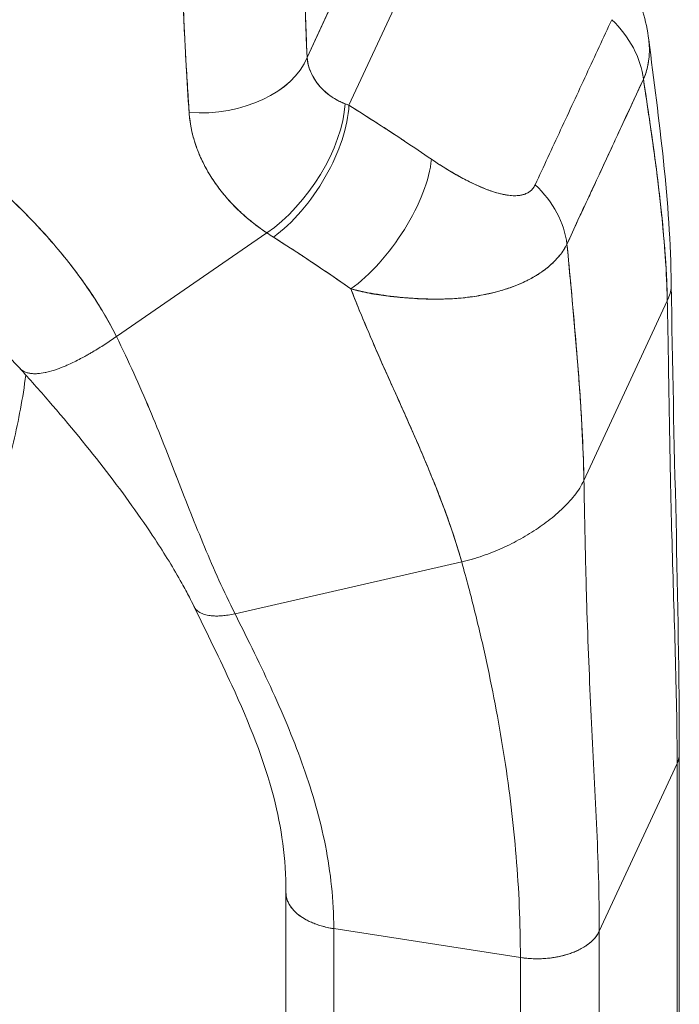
# Model space of a CAD drawing. Header units: inches. Extents: x 11 to 361, y 7 to 222.
# Tile 163 of 174: x 351.406 to 352.166, y 168.931 to 170.066. Entities that reach past the tile are written whole.
import ezdxf

# ---------------------------------------------------------------- set-up
doc = ezdxf.new("R2010")
doc.units = ezdxf.units.IN
doc.header["$LTSCALE"] = 22
doc.header["$MEASUREMENT"] = 0
doc.layers.add('Visible (ANSI)', color=7, linetype='Continuous', lineweight=5)

msp = doc.modelspace()

# ---------------------------------------------------------------- linework, layer by layer
at = {"layer": 'Visible (ANSI)'}
for p, q in [((351.78544, 169.9673), (351.94695, 170.3153)), ((351.94695, 170.3153), (351.78544, 169.9673)), ((351.73716, 170.02242), (351.79149, 170.13949)), ((351.79149, 170.13949), (351.73716, 170.02242)), ((351.73686, 170.02977), (351.73686, 170.02977)), ((351.74378, 170.00063), (351.74379, 170.00063)), ((351.77522, 169.97157), (351.77522, 169.97151)), ((351.77522, 169.97151), (351.77522, 169.97157)), ((351.77547, 169.97139), (351.77547, 169.97144)), ((351.85109, 169.92493), (351.85109, 169.92493)), ((352.06304, 169.86443), (352.06307, 169.86431)), ((351.51749, 169.70071), (351.69069, 169.82032)), ((351.69069, 169.82032), (351.51749, 169.70071)), ((352.03608, 169.8062), (352.03608, 169.8062)), ((352.03707, 169.80343), (352.03707, 169.80343)), ((352.15094, 169.77714), (352.15094, 169.77714)), ((352.15094, 169.77714), (352.15094, 169.77714)), ((352.05622, 169.535), (352.15229, 169.74201)), ((352.15229, 169.74201), (352.05622, 169.535)), ((352.04946, 169.66412), (352.04946, 169.66412)), ((352.04958, 169.66256), (352.04958, 169.66256)), ((351.65411, 169.38137), (351.91535, 169.44111)), ((351.91535, 169.44111), (351.65411, 169.38137)), ((352.16613, 168.74457), (352.16613, 169.21986)), ((352.07393, 169.01555), (352.1636, 169.20877)), ((352.1636, 169.20877), (352.07393, 169.01555)), ((352.1636, 169.20877), (352.1636, 167.72319)), ((352.1636, 168.73348), (352.1636, 169.20877)), ((351.71284, 168.58464), (351.71284, 169.05993)), ((351.76736, 169.01861), (351.76736, 169.01861)), ((351.76787, 169.01853), (351.76787, 169.01853)), ((351.76787, 169.01853), (351.983, 168.98525)), ((351.76787, 169.01853), (351.76787, 168.54324)), ((351.983, 168.98525), (351.76787, 169.01853)), ((352.07393, 169.01555), (352.07393, 168.54027)), ((352.07393, 169.01555), (352.07393, 169.01555)), ((352.05506, 168.99654), (352.05506, 168.99654)), ((352.05506, 168.99654), (352.05506, 168.99654)), ((351.983, 168.50996), (351.983, 168.98525)), ((351.983, 168.98525), (351.983, 168.98525))]:
    msp.add_line(p, q, dxfattribs=at)
for centre, major_axis, ratio, start_param, end_param in [((352.00599, 170.00542), (-0.1119, 0.0528), 0.7897053, 3.6006495, 4.308514), ((352.00599, 170.00542), (0.1119, -0.0528), 0.7897052, 0.4590569, 1.1669214), ((351.75728, 170.04658), (-0.00908, -0.05869), 0.2113249, 4.9371445, 4.9371555), ((351.75728, 170.04658), (0.00908, 0.05869), 0.2113249, 1.7955519, 1.7955628), ((351.61764, 170.04091), (0.12363, 0.00501), 0.6655544, 4.5522598, 5.9961117), ((351.61764, 170.04091), (0.12363, 0.00501), 0.6655541, 4.5522682, 5.9961136), ((351.66764, 170.0202), (0.06735, -0.03125), 0.788676, 0.6038081, 0.6038203), ((351.66765, 170.0202), (0.06733, -0.03125), 0.7886743, 0.5793665, 0.5793715), ((351.66572, 170.01606), (-0.06061, 0.02813), 0.788678, 3.5500774, 3.5500863), ((351.74442, 170.00647), (-0.00737, -0.0009), 0.7825373, 1.389283, 1.3893448), ((351.69512, 169.91201), (-0.06923, -0.10255), 0.4978774, 0.88388, 2.449619), ((351.69512, 169.91201), (0.06923, 0.10255), 0.4978777, 4.0254727, 5.5912117), ((351.70312, 169.90679), (0.06583, 0.10477), 0.4733324, 4.00943, 5.5881524), ((351.70312, 169.90679), (-0.06583, -0.10477), 0.4733321, 0.8678373, 2.4465584), ((351.90363, 170.02892), (0.17298, 0.01075), 0.4393157, 3.8975001, 3.9332126), ((351.90364, 170.02905), (0.17299, 0.01085), 0.4397782, 3.8972448, 3.9329528), ((351.79821, 169.84457), (-0.06981, -0.10216), 0.4361042, 0.8751, 2.4640482), ((351.79821, 169.84457), (0.06981, 0.10216), 0.4361038, 4.0166926, 5.6056408), ((351.91773, 169.81523), (-0.11256, 0.05138), 0.7876304, 3.5906588, 4.2985233), ((351.91773, 169.81523), (0.11256, -0.05138), 0.7876304, 0.4490662, 1.1569308), ((351.8765, 169.92866), (0.2676, -0.03179), 0.6235484, 4.0214401, 4.0605478), ((351.87646, 169.92863), (-0.26755, 0.03178), 0.6235355, 0.8798586, 0.9189738), ((351.46932, 169.74095), (0.55444, -0.25732), 0.7886751, 0.6511958, 0.6512022), ((351.46736, 169.73681), (-0.56121, 0.26046), 0.7886741, 3.8072919, 3.8072962), ((351.46669, 169.73675), (-0.56186, 0.26081), 0.7886555, 3.7978715, 3.7978725), ((352.09189, 169.21986), (0.07424, 0), 0.5773499, 0.2663459, 0.2663937), ((352.09189, 169.21986), (0.07424, 0), 0.5773503, 6.0214022, 6.2826553), ((351.78709, 169.05993), (-0.07424, 0), 0.5773503, 6.2829974, 7.5921641), ((352.00222, 169.02665), (0.07424, 0), 0.5773503, 4.4505987, 6.0213696)]:
    msp.add_ellipse(centre, major_axis=major_axis, ratio=ratio, start_param=start_param, end_param=end_param, dxfattribs=at)
for points, knots in [([(352.039, 170.2284), (352.06821, 170.19069), (352.09503, 170.14962), (352.12163, 170.08604), (352.12813, 170.0646), (352.13091, 170.04274)], [0, 0, 0, 0, 0.578562, 0.578562, 0.85462567, 0.85462567, 0.85462567, 0.85462567]), ([(351.73166, 170.21061), (351.7321, 170.1883), (351.73259, 170.16646), (351.73314, 170.14508), (351.73369, 170.1237), (351.7343, 170.10279), (351.73497, 170.08234), (351.73564, 170.0619), (351.73637, 170.04192), (351.73716, 170.02242)], [0, 0, 0, 0, 0.3333333, 0.3333333, 0.3333333, 0.6666667, 0.6666667, 0.6666667, 1, 1, 1, 1]), ([(351.73166, 170.21061), (351.73212, 170.18738), (351.73264, 170.16432), (351.73324, 170.14146), (351.73382, 170.11934), (351.73446, 170.0974), (351.73519, 170.07568), (351.73579, 170.05778), (351.73644, 170.04001), (351.73716, 170.02242)], [0, 0, 0, 0, 0.3616617, 0.3616617, 0.3616617, 0.711598, 0.711598, 0.711598, 1, 1, 1, 1]), ([(351.59194, 170.15273), (351.5923, 170.13982), (351.59278, 170.12656), (351.59331, 170.11305), (351.5936, 170.10564), (351.5939, 170.09815), (351.59421, 170.09061), (351.59425, 170.08957), (351.59429, 170.08854), (351.59433, 170.0875), (351.59448, 170.0837), (351.59463, 170.07987), (351.59479, 170.07604), (351.59525, 170.06453), (351.59574, 170.05292), (351.59632, 170.04121), (351.59658, 170.03602), (351.59685, 170.03081), (351.59715, 170.02558), (351.59722, 170.02429), (351.59729, 170.023), (351.59737, 170.0217), (351.59764, 170.01704), (351.59792, 170.01236), (351.59821, 170.00767), (351.59889, 169.99686), (351.5996, 169.986), (351.60027, 169.97511), (351.60048, 169.97166), (351.60069, 169.96821), (351.60089, 169.96475), (351.601, 169.9628), (351.60111, 169.96084), (351.60122, 169.95888)], [0, 0, 0, 0, 0.215172, 0.215172, 0.215172, 0.3333333, 0.3333333, 0.3333333, 0.3495111, 0.3495111, 0.3495111, 0.4090379, 0.4090379, 0.4090379, 0.5875122, 0.5875122, 0.5875122, 0.6666667, 0.6666667, 0.6666667, 0.6862189, 0.6862189, 0.6862189, 0.7567925, 0.7567925, 0.7567925, 0.9193704, 0.9193704, 0.9193704, 0.9708363, 0.9708363, 0.9708363, 1, 1, 1, 1]), ([(351.60122, 169.95888), (351.59997, 169.97684), (351.59881, 169.99521), (351.59778, 170.01398), (351.59766, 170.01615), (351.59754, 170.01833), (351.59742, 170.02052), (351.59635, 170.04049), (351.59542, 170.06091), (351.59455, 170.08178), (351.59451, 170.0829), (351.59446, 170.08402), (351.59441, 170.08515), (351.59351, 170.10719), (351.59268, 170.12973), (351.59194, 170.15273)], [0, 0, 0, 0, 0.2987476, 0.2987476, 0.2987476, 0.3333333, 0.3333333, 0.3333333, 0.6496657, 0.6496657, 0.6496657, 0.6666667, 0.6666667, 0.6666667, 1, 1, 1, 1]), ([(351.51749, 169.70071), (351.51395, 169.70783), (351.51007, 169.7151), (351.50584, 169.72249), (351.5016, 169.72989), (351.49702, 169.73741), (351.49206, 169.74505), (351.4871, 169.75269), (351.48178, 169.76045), (351.47607, 169.7683), (351.47036, 169.77615), (351.46427, 169.7841), (351.45779, 169.79213), (351.4513, 169.80015), (351.44442, 169.80826), (351.43713, 169.81642), (351.42985, 169.82458), (351.42215, 169.83279), (351.41404, 169.84104), (351.40593, 169.84929), (351.39741, 169.85757), (351.38845, 169.86586), (351.3795, 169.87415), (351.37013, 169.88245), (351.36032, 169.89073), (351.35051, 169.89901), (351.34027, 169.90728), (351.32959, 169.91549), (351.31892, 169.9237), (351.30781, 169.93187), (351.29626, 169.93996), (351.28471, 169.94805), (351.27272, 169.95606), (351.2603, 169.96396), (351.24788, 169.97187), (351.23502, 169.97966), (351.22172, 169.98731), (351.20843, 169.99496), (351.1947, 170.00246), (351.18055, 170.00979), (351.16639, 170.01712), (351.15181, 170.02426), (351.13681, 170.0312), (351.12181, 170.03813), (351.1064, 170.04485), (351.09058, 170.05131), (351.0817, 170.05494), (351.0727, 170.05849), (351.06356, 170.06195)], [0, 0, 0, 0, 0.0642603, 0.0642603, 0.0642603, 0.1285225, 0.1285225, 0.1285225, 0.1927848, 0.1927848, 0.1927848, 0.257047, 0.257047, 0.257047, 0.3213092, 0.3213092, 0.3213092, 0.3855714, 0.3855714, 0.3855714, 0.4498336, 0.4498336, 0.4498336, 0.5140958, 0.5140958, 0.5140958, 0.5783581, 0.5783581, 0.5783581, 0.6426203, 0.6426203, 0.6426203, 0.7068825, 0.7068825, 0.7068825, 0.7711447, 0.7711447, 0.7711447, 0.8354069, 0.8354069, 0.8354069, 0.8996691, 0.8996691, 0.8996691, 0.9639314, 0.9639314, 0.9639314, 1, 1, 1, 1]), ([(351.06356, 170.06195), (351.09521, 170.04995), (351.12536, 170.03692), (351.15391, 170.02312), (351.18246, 170.00932), (351.20941, 169.99476), (351.23471, 169.97971), (351.26002, 169.96465), (351.28367, 169.9491), (351.30567, 169.93328), (351.32767, 169.91747), (351.34801, 169.90139), (351.36672, 169.88527), (351.38543, 169.86915), (351.40252, 169.85298), (351.41803, 169.83696), (351.43354, 169.82093), (351.44747, 169.80505), (351.45992, 169.78947), (351.47236, 169.77389), (351.48332, 169.75862), (351.49288, 169.74378), (351.50244, 169.72895), (351.51061, 169.71455), (351.51749, 169.70071)], [0, 0, 0, 0, 0.1250074, 0.1250074, 0.1250074, 0.2500149, 0.2500149, 0.2500149, 0.3750223, 0.3750223, 0.3750223, 0.5000298, 0.5000298, 0.5000298, 0.6250372, 0.6250372, 0.6250372, 0.7500447, 0.7500447, 0.7500447, 0.8750521, 0.8750521, 0.8750521, 1, 1, 1, 1]), ([(352.00005, 169.87575), (352.00976, 169.89668), (352.01951, 169.91769), (352.02937, 169.93893), (352.03922, 169.96016), (352.04918, 169.98163), (352.05903, 170.00285), (352.06888, 170.02407), (352.07862, 170.04504), (352.08831, 170.06593)], [0, 0, 0, 0, 0.3333333, 0.3333333, 0.3333333, 0.6666667, 0.6666667, 0.6666667, 1, 1, 1, 1]), ([(352.12479, 169.99724), (352.1264, 170.0009), (352.12773, 170.00469), (352.12878, 170.00859), (352.12984, 170.01253), (352.13061, 170.01658), (352.13109, 170.02071), (352.13132, 170.02274), (352.13148, 170.02479), (352.13158, 170.02686), (352.13168, 170.02904), (352.13169, 170.03125), (352.13163, 170.03347), (352.13157, 170.03567), (352.13143, 170.03789), (352.13121, 170.04012), (352.13112, 170.041), (352.13102, 170.04187), (352.13091, 170.04275)], [0, 0, 0, 0, 0.06659909, 0.06659909, 0.06659909, 0.13374953, 0.13374953, 0.13374953, 0.16666667, 0.16666667, 0.16666667, 0.20147371, 0.20147371, 0.20147371, 0.23592897, 0.23592897, 0.23592897, 0.249386, 0.249386, 0.249386, 0.249386]), ([(352.13091, 170.04274), (352.13131, 170.03958), (352.13155, 170.03646), (352.13163, 170.03336), (352.13169, 170.03121), (352.13167, 170.02908), (352.13158, 170.02696), (352.13153, 170.02568), (352.13144, 170.02441), (352.13133, 170.02315), (352.13106, 170.01998), (352.13061, 170.01686), (352.13, 170.01379), (352.12941, 170.01086), (352.12867, 170.00798), (352.12778, 170.00517), (352.12692, 170.00246), (352.12592, 169.99982), (352.12479, 169.99724)], [0.75131329, 0.75131329, 0.75131329, 0.75131329, 0.79967224, 0.79967224, 0.79967224, 0.83333333, 0.83333333, 0.83333333, 0.85358818, 0.85358818, 0.85358818, 0.90452301, 0.90452301, 0.90452301, 0.95318656, 0.95318656, 0.95318656, 1, 1, 1, 1]), ([(351.73716, 170.02242), (351.73729, 170.02098), (351.73747, 170.01954), (351.73771, 170.01811), (351.73832, 170.01454), (351.73928, 170.01103), (351.74058, 170.00761), (351.74173, 170.00459), (351.74315, 170.00164), (351.74483, 169.99879), (351.7463, 169.99627), (351.74798, 169.99383), (351.74984, 169.9915), (351.75149, 169.98943), (351.75328, 169.98744), (351.7552, 169.98554), (351.75691, 169.98386), (351.75873, 169.98224), (351.76064, 169.9807), (351.76236, 169.97933), (351.76415, 169.97801), (351.76602, 169.97677), (351.76772, 169.97564), (351.76948, 169.97456), (351.7713, 169.97355), (351.77299, 169.97261), (351.77473, 169.97173), (351.7765, 169.9709), (351.77798, 169.97022), (351.77948, 169.96957), (351.78101, 169.96897)], [0, 0, 0, 0, 0.0635127, 0.0635127, 0.0635127, 0.2223124, 0.2223124, 0.2223124, 0.3630005, 0.3630005, 0.3630005, 0.4873, 0.4873, 0.4873, 0.5972824, 0.5972824, 0.5972824, 0.6950636, 0.6950636, 0.6950636, 0.7828758, 0.7828758, 0.7828758, 0.8630208, 0.8630208, 0.8630208, 0.9378152, 0.9378152, 0.9378152, 1, 1, 1, 1]), ([(351.73716, 170.02242), (351.73779, 170.01513), (351.7399, 170.008), (351.74347, 170.00123), (351.74703, 169.99447), (351.75207, 169.98806), (351.75841, 169.98257), (351.76474, 169.97708), (351.77235, 169.97251), (351.78101, 169.96897)], [0, 0, 0, 0, 0.3333333, 0.3333333, 0.3333333, 0.6666667, 0.6666667, 0.6666667, 1, 1, 1, 1]), ([(352.0367, 169.80744), (352.04086, 169.8166), (352.04507, 169.82571), (352.04931, 169.83485), (352.05348, 169.84381), (352.05769, 169.8528), (352.06194, 169.8619), (352.06318, 169.86456), (352.06443, 169.86723), (352.06568, 169.86991), (352.06861, 169.87617), (352.07156, 169.88249), (352.07452, 169.88883), (352.07869, 169.89779), (352.08288, 169.9068), (352.08703, 169.9158), (352.08989, 169.92198), (352.09274, 169.92816), (352.09557, 169.93429), (352.09689, 169.93716), (352.0982, 169.94001), (352.09951, 169.94286), (352.10372, 169.95199), (352.10788, 169.96104), (352.11205, 169.97003), (352.11628, 169.97915), (352.12051, 169.98822), (352.12479, 169.99724)], [0, 0, 0, 0, 0.1469533, 0.1469533, 0.1469533, 0.2911474, 0.2911474, 0.2911474, 0.3333333, 0.3333333, 0.3333333, 0.431915, 0.431915, 0.431915, 0.5709992, 0.5709992, 0.5709992, 0.6666667, 0.6666667, 0.6666667, 0.7113524, 0.7113524, 0.7113524, 0.8545943, 0.8545943, 0.8545943, 1, 1, 1, 1]), ([(352.12479, 169.99724), (352.11756, 169.98193), (352.11041, 169.9665), (352.10325, 169.95102), (352.09577, 169.93484), (352.08828, 169.91861), (352.08075, 169.90241), (352.07322, 169.88622), (352.06565, 169.87005), (352.05812, 169.85387), (352.05579, 169.84885), (352.05346, 169.84384), (352.05113, 169.83881), (352.04629, 169.82834), (352.04147, 169.81788), (352.0367, 169.80744)], [0, 0, 0, 0, 0.2447095, 0.2447095, 0.2447095, 0.5003034, 0.5003034, 0.5003034, 0.755735, 0.755735, 0.755735, 0.8349237, 0.8349237, 0.8349237, 1, 1, 1, 1]), ([(352.12479, 169.99724), (352.12819, 169.9748), (352.13155, 169.95252), (352.13467, 169.9305), (352.1378, 169.90841), (352.14069, 169.88658), (352.14318, 169.86514), (352.14566, 169.84369), (352.14774, 169.82263), (352.1493, 169.80207), (352.15086, 169.78151), (352.15188, 169.76145), (352.15229, 169.74201)], [0, 0, 0, 0, 0.2494066, 0.2494066, 0.2494066, 0.4996044, 0.4996044, 0.4996044, 0.7498022, 0.7498022, 0.7498022, 1, 1, 1, 1]), ([(352.15229, 169.74201), (352.15195, 169.75812), (352.15119, 169.77467), (352.15005, 169.79157), (352.14891, 169.80847), (352.1474, 169.82573), (352.14558, 169.84328), (352.14376, 169.86084), (352.14163, 169.87868), (352.13927, 169.89674), (352.13692, 169.91481), (352.13434, 169.9331), (352.13163, 169.95154), (352.12941, 169.96668), (352.12711, 169.98192), (352.12479, 169.99724)], [0, 0, 0, 0, 0.2074362, 0.2074362, 0.2074362, 0.4148724, 0.4148724, 0.4148724, 0.6223086, 0.6223086, 0.6223086, 0.8297448, 0.8297448, 0.8297448, 1, 1, 1, 1]), ([(351.78544, 169.9673), (351.79423, 169.96179), (351.80295, 169.95626), (351.8116, 169.95071), (351.81368, 169.94937), (351.81576, 169.94803), (351.81784, 169.9467), (351.82715, 169.94069), (351.83637, 169.93467), (351.8455, 169.92863), (351.84685, 169.92774), (351.84819, 169.92685), (351.84954, 169.92596), (351.85999, 169.91902), (351.87032, 169.91205), (351.88053, 169.90508)], [0, 0, 0, 0, 0.2686394, 0.2686394, 0.2686394, 0.3333333, 0.3333333, 0.3333333, 0.6237883, 0.6237883, 0.6237883, 0.6666667, 0.6666667, 0.6666667, 1, 1, 1, 1]), ([(351.78544, 169.9673), (351.79637, 169.96045), (351.80717, 169.95357), (351.81786, 169.94668), (351.82854, 169.93979), (351.83911, 169.93288), (351.84955, 169.92595), (351.86, 169.91902), (351.87032, 169.91206), (351.88053, 169.90508)], [0, 0, 0, 0, 0.3333333, 0.3333333, 0.3333333, 0.6666667, 0.6666667, 0.6666667, 1, 1, 1, 1]), ([(351.69069, 169.82032), (351.68737, 169.82253), (351.68415, 169.82479), (351.68103, 169.8271), (351.67723, 169.8299), (351.67358, 169.83278), (351.67008, 169.83571), (351.66626, 169.8389), (351.66262, 169.84215), (351.65914, 169.84546), (351.657, 169.84749), (351.65492, 169.84954), (351.65291, 169.85161), (351.65127, 169.85329), (351.64967, 169.85498), (351.64812, 169.85669), (351.64418, 169.86099), (351.64049, 169.86537), (351.63706, 169.8698), (351.63313, 169.87487), (351.62953, 169.88001), (351.62625, 169.88522), (351.62609, 169.88548), (351.62592, 169.88574), (351.62576, 169.88601), (351.6222, 169.89173), (351.61902, 169.89753), (351.61623, 169.90337), (351.61326, 169.9096), (351.61072, 169.91589), (351.60862, 169.9222), (351.60835, 169.923), (351.60809, 169.9238), (351.60784, 169.92459), (351.60527, 169.93274), (351.60342, 169.94091), (351.60228, 169.94904), (351.60181, 169.95233), (351.60146, 169.95561), (351.60122, 169.95888)], [0, 0, 0, 0, 0.0573554, 0.0573554, 0.0573554, 0.1272073, 0.1272073, 0.1272073, 0.2032068, 0.2032068, 0.2032068, 0.25, 0.25, 0.25, 0.2879871, 0.2879871, 0.2879871, 0.3842423, 0.3842423, 0.3842423, 0.4944722, 0.4944722, 0.4944722, 0.5, 0.5, 0.5, 0.6209823, 0.6209823, 0.6209823, 0.75, 0.75, 0.75, 0.7662624, 0.7662624, 0.7662624, 0.9326723, 0.9326723, 0.9326723, 1, 1, 1, 1]), ([(351.60122, 169.95888), (351.60152, 169.95309), (351.60231, 169.94727), (351.60348, 169.94144), (351.6041, 169.93838), (351.60482, 169.93532), (351.60563, 169.93226), (351.60676, 169.92799), (351.60807, 169.92372), (351.60959, 169.91942), (351.61125, 169.91474), (351.61315, 169.91003), (351.61535, 169.90527), (351.61829, 169.89888), (351.62176, 169.89241), (351.62586, 169.88584), (351.62762, 169.88302), (351.6295, 169.88019), (351.6315, 169.87733), (351.63567, 169.87137), (351.64038, 169.86533), (351.64576, 169.85926), (351.64761, 169.85717), (351.64955, 169.85507), (351.65156, 169.85298), (351.65303, 169.85146), (351.65454, 169.84994), (351.65609, 169.84842), (351.65974, 169.84485), (351.66365, 169.8413), (351.66777, 169.83779), (351.67043, 169.83553), (351.67317, 169.83329), (351.676, 169.83107), (351.68069, 169.8274), (351.68559, 169.8238), (351.69069, 169.82032)], [0, 0, 0, 0, 0.1312703, 0.1312703, 0.1312703, 0.2, 0.2, 0.2, 0.2957061, 0.2957061, 0.2957061, 0.4, 0.4, 0.4, 0.5399524, 0.5399524, 0.5399524, 0.6, 0.6, 0.6, 0.7253034, 0.7253034, 0.7253034, 0.768562, 0.768562, 0.768562, 0.8, 0.8, 0.8, 0.873831, 0.873831, 0.873831, 0.9213655, 0.9213655, 0.9213655, 1, 1, 1, 1]), ([(351.88053, 169.90508), (351.8849, 169.9021), (351.88935, 169.89918), (351.89383, 169.89637), (351.89891, 169.89318), (351.90402, 169.89013), (351.90912, 169.88726), (351.91417, 169.8844), (351.91921, 169.88171), (351.92417, 169.87924), (351.92867, 169.877), (351.9331, 169.87494), (351.93745, 169.87309), (351.94134, 169.87143), (351.94516, 169.86994), (351.94889, 169.86864), (351.95031, 169.86815), (351.95171, 169.86769), (351.95309, 169.86725), (351.95502, 169.86665), (351.95691, 169.86611), (351.95877, 169.86562), (351.96172, 169.86485), (351.96459, 169.86424), (351.96735, 169.86381), (351.9699, 169.8634), (351.97236, 169.86315), (351.97473, 169.86307), (351.9769, 169.863), (351.97898, 169.86307), (351.98097, 169.8633), (351.98146, 169.86335), (351.98194, 169.86342), (351.98242, 169.8635), (351.98371, 169.8637), (351.98496, 169.86397), (351.98615, 169.86431), (351.98765, 169.86474), (351.98907, 169.86528), (351.9904, 169.86593), (351.99162, 169.86653), (351.99277, 169.86723), (351.99383, 169.86802), (351.9948, 169.86874), (351.9957, 169.86955), (351.99652, 169.87043), (351.99727, 169.87124), (351.99795, 169.87211), (351.99856, 169.87304), (351.99912, 169.87389), (351.99962, 169.8748), (352.00005, 169.87575)], [0, 0, 0, 0, 0.0901386, 0.0901386, 0.0901386, 0.1925433, 0.1925433, 0.1925433, 0.2941776, 0.2941776, 0.2941776, 0.3862186, 0.3862186, 0.3862186, 0.4686827, 0.4686827, 0.4686827, 0.5, 0.5, 0.5, 0.5434829, 0.5434829, 0.5434829, 0.6126411, 0.6126411, 0.6126411, 0.6766139, 0.6766139, 0.6766139, 0.73542, 0.73542, 0.73542, 0.75, 0.75, 0.75, 0.7893441, 0.7893441, 0.7893441, 0.8389017, 0.8389017, 0.8389017, 0.8844153, 0.8844153, 0.8844153, 0.9262258, 0.9262258, 0.9262258, 0.964707, 0.964707, 0.964707, 1, 1, 1, 1]), ([(351.88053, 169.90508), (351.88962, 169.89896), (351.89829, 169.8935), (351.90653, 169.88873), (351.91476, 169.88397), (351.92257, 169.8799), (351.92995, 169.87645), (351.93733, 169.873), (351.94428, 169.87016), (351.95076, 169.868), (351.95724, 169.86585), (351.96326, 169.86437), (351.96871, 169.86363), (351.97416, 169.86288), (351.97905, 169.86288), (351.98325, 169.86363), (351.98746, 169.86439), (351.99099, 169.86591), (351.99379, 169.86796), (351.9966, 169.87), (351.99868, 169.87257), (352.00005, 169.87575)], [0, 0, 0, 0, 0.1428571, 0.1428571, 0.1428571, 0.2857143, 0.2857143, 0.2857143, 0.4285714, 0.4285714, 0.4285714, 0.5714286, 0.5714286, 0.5714286, 0.7142857, 0.7142857, 0.7142857, 0.8571429, 0.8571429, 0.8571429, 1, 1, 1, 1]), ([(351.40599, 169.66433), (351.38113, 169.69178), (351.35358, 169.71736), (351.31212, 169.7502), (351.29922, 169.75968), (351.28042, 169.77251), (351.27426, 169.77654), (351.2587, 169.78636), (351.24762, 169.79292), (351.22458, 169.80561), (351.21279, 169.81167), (351.17759, 169.82852), (351.15334, 169.83853), (351.12281, 169.84926), (351.11654, 169.85137), (351.11027, 169.85338)], [0, 0, 0, 0, 0.4614474, 0.4614474, 0.6614817, 0.6614817, 0.7595114, 0.7595114, 0.9270962, 0.9270962, 1.0885231, 1.0885231, 1.402381, 1.402381, 1.4832658, 1.4832658, 1.4832658, 1.4832658]), ([(351.6984, 169.81529), (351.70781, 169.80934), (351.7174, 169.80321), (351.72714, 169.79683), (351.73088, 169.79439), (351.73464, 169.7919), (351.73843, 169.78939), (351.73865, 169.78924), (351.73887, 169.78909), (351.7391, 169.78894), (351.74497, 169.78504), (351.75089, 169.78105), (351.75689, 169.77699), (351.76699, 169.77016), (351.77728, 169.76311), (351.78767, 169.75573)], [0, 0, 0, 0, 0.3333333, 0.3333333, 0.3333333, 0.461137, 0.461137, 0.461137, 0.4686966, 0.4686966, 0.4686966, 0.6666667, 0.6666667, 0.6666667, 1, 1, 1, 1]), ([(351.78767, 169.75573), (351.7768, 169.76336), (351.76594, 169.77086), (351.75504, 169.77825), (351.7445, 169.78539), (351.73393, 169.79242), (351.72328, 169.79935), (351.71504, 169.80471), (351.70676, 169.81002), (351.6984, 169.81529)], [0, 0, 0, 0, 0.368344, 0.368344, 0.368344, 0.7245572, 0.7245572, 0.7245572, 1, 1, 1, 1]), ([(352.0367, 169.80744), (352.0356, 169.8052), (352.03436, 169.803), (352.03299, 169.80084), (352.03152, 169.79853), (352.0299, 169.79627), (352.02812, 169.79407), (352.02623, 169.79172), (352.02417, 169.78944), (352.02194, 169.78721), (352.02099, 169.78626), (352.02002, 169.78533), (352.01901, 169.78441), (352.01748, 169.783), (352.01589, 169.78162), (352.01422, 169.78027), (352.01127, 169.77787), (352.0081, 169.77556), (352.00472, 169.77334), (352.00112, 169.77098), (351.99727, 169.76874), (351.9932, 169.76661), (351.9924, 169.76619), (351.99158, 169.76578), (351.99076, 169.76537), (351.98718, 169.76358), (351.98342, 169.76189), (351.97949, 169.76029), (351.97443, 169.75824), (351.96909, 169.75635), (351.96347, 169.75463), (351.95993, 169.75355), (351.95629, 169.75254), (351.95254, 169.7516), (351.95011, 169.75099), (351.94763, 169.75042), (351.94511, 169.74987), (351.93851, 169.74845), (351.9316, 169.74725), (351.92435, 169.7463), (351.91802, 169.74547), (351.91144, 169.74484), (351.90459, 169.74443), (351.90336, 169.74436), (351.90212, 169.74429), (351.90087, 169.74423), (351.89235, 169.74383), (351.88343, 169.74377), (351.8743, 169.74404), (351.86555, 169.74429), (351.8566, 169.74486), (351.84761, 169.7457), (351.84662, 169.7458), (351.84562, 169.74589), (351.84463, 169.74599), (351.8346, 169.747), (351.82453, 169.74835), (351.81438, 169.75012), (351.80554, 169.75165), (351.79664, 169.7535), (351.78767, 169.75573)], [0, 0, 0, 0, 0.0451309, 0.0451309, 0.0451309, 0.0934261, 0.0934261, 0.0934261, 0.1448843, 0.1448843, 0.1448843, 0.1666667, 0.1666667, 0.1666667, 0.1998145, 0.1998145, 0.1998145, 0.2585241, 0.2585241, 0.2585241, 0.3210109, 0.3210109, 0.3210109, 0.3333333, 0.3333333, 0.3333333, 0.3871157, 0.3871157, 0.3871157, 0.4564187, 0.4564187, 0.4564187, 0.5, 0.5, 0.5, 0.5282562, 0.5282562, 0.5282562, 0.6021654, 0.6021654, 0.6021654, 0.6666667, 0.6666667, 0.6666667, 0.6782727, 0.6782727, 0.6782727, 0.7574117, 0.7574117, 0.7574117, 0.8333333, 0.8333333, 0.8333333, 0.8417294, 0.8417294, 0.8417294, 0.9263034, 0.9263034, 0.9263034, 1, 1, 1, 1]), ([(351.78767, 169.75573), (351.79455, 169.75371), (351.8016, 169.75206), (351.80872, 169.7507), (351.81604, 169.74931), (351.82344, 169.74822), (351.83082, 169.74735), (351.8365, 169.74668), (351.84218, 169.74614), (351.8478, 169.74568), (351.84789, 169.74568), (351.84798, 169.74567), (351.84808, 169.74566), (351.84991, 169.74551), (351.85175, 169.74537), (351.85357, 169.74524), (351.86134, 169.7447), (351.86898, 169.74431), (351.87645, 169.74412), (351.88412, 169.74392), (351.8916, 169.74392), (351.89882, 169.74417), (351.90085, 169.74424), (351.90285, 169.74434), (351.90484, 169.74445), (351.90917, 169.74469), (351.9134, 169.74504), (351.91753, 169.74546), (351.9184, 169.74556), (351.91926, 169.74565), (351.92012, 169.74575), (351.92705, 169.74654), (351.93369, 169.74757), (351.94004, 169.74881), (351.94442, 169.74967), (351.94866, 169.75062), (351.95277, 169.75166), (351.95467, 169.75214), (351.95654, 169.75263), (351.95838, 169.75315), (351.96421, 169.75478), (351.96976, 169.75658), (351.97502, 169.75855), (351.98025, 169.76051), (351.9852, 169.76264), (351.98987, 169.76493), (351.99022, 169.7651), (351.99058, 169.76528), (351.99093, 169.76545), (351.99516, 169.76757), (351.99915, 169.76981), (352.00288, 169.77217), (352.00487, 169.77342), (352.00679, 169.77471), (352.00864, 169.77603), (352.01052, 169.77737), (352.01233, 169.77874), (352.01406, 169.78015), (352.01581, 169.78156), (352.01749, 169.78301), (352.01909, 169.78448), (352.0206, 169.78587), (352.02204, 169.78728), (352.02342, 169.78872), (352.02622, 169.79165), (352.02874, 169.79468), (352.03096, 169.79781), (352.03316, 169.80092), (352.03508, 169.80413), (352.0367, 169.80744)], [0, 0, 0, 0, 0.0590886, 0.0590886, 0.0590886, 0.1198834, 0.1198834, 0.1198834, 0.1666667, 0.1666667, 0.1666667, 0.167443, 0.167443, 0.167443, 0.1827493, 0.1827493, 0.1827493, 0.2477615, 0.2477615, 0.2477615, 0.3145868, 0.3145868, 0.3145868, 0.3333333, 0.3333333, 0.3333333, 0.3742426, 0.3742426, 0.3742426, 0.3828534, 0.3828534, 0.3828534, 0.4522165, 0.4522165, 0.4522165, 0.5, 0.5, 0.5, 0.5220636, 0.5220636, 0.5220636, 0.5918842, 0.5918842, 0.5918842, 0.6613555, 0.6613555, 0.6613555, 0.6666667, 0.6666667, 0.6666667, 0.7302356, 0.7302356, 0.7302356, 0.7640633, 0.7640633, 0.7640633, 0.7985194, 0.7985194, 0.7985194, 0.8333333, 0.8333333, 0.8333333, 0.8662447, 0.8662447, 0.8662447, 0.9333972, 0.9333972, 0.9333972, 1, 1, 1, 1]), ([(352.05622, 169.535), (352.05587, 169.55456), (352.05509, 169.57517), (352.05395, 169.59662), (352.05281, 169.61807), (352.0513, 169.64038), (352.04952, 169.66335), (352.04774, 169.68631), (352.04569, 169.70995), (352.0435, 169.73406), (352.04132, 169.7581), (352.03899, 169.78262), (352.0367, 169.80744)], [0, 0, 0, 0, 0.2501978, 0.2501978, 0.2501978, 0.5003956, 0.5003956, 0.5003956, 0.7505934, 0.7505934, 0.7505934, 1, 1, 1, 1]), ([(352.0367, 169.80744), (352.03827, 169.79049), (352.03985, 169.77369), (352.04139, 169.75709), (352.04326, 169.73685), (352.04508, 169.71692), (352.04674, 169.69737), (352.04841, 169.67783), (352.04994, 169.65868), (352.05125, 169.64003), (352.05256, 169.62139), (352.05366, 169.60324), (352.05451, 169.5857), (352.05535, 169.56816), (352.05593, 169.55122), (352.05622, 169.535)], [0, 0, 0, 0, 0.1702552, 0.1702552, 0.1702552, 0.3776914, 0.3776914, 0.3776914, 0.5851276, 0.5851276, 0.5851276, 0.7925638, 0.7925638, 0.7925638, 1, 1, 1, 1]), ([(352.15229, 169.74201), (352.15369, 169.74502), (352.15576, 169.75067), (352.15681, 169.75669), (352.15691, 169.75992), (352.1569, 169.76085)], [0, 0, 0, 0, 0.06666667, 0.13333333, 0.16112513, 0.16112513, 0.16112513, 0.16112513]), ([(352.1569, 169.76085), (352.15691, 169.75992), (352.15688, 169.75897), (352.15681, 169.758), (352.15663, 169.75565), (352.1562, 169.75316), (352.15546, 169.7505), (352.15473, 169.74784), (352.15369, 169.74502), (352.15229, 169.74201)], [0.83887487, 0.83887487, 0.83887487, 0.83887487, 0.86666667, 0.86666667, 0.86666667, 0.93333333, 0.93333333, 0.93333333, 1, 1, 1, 1]), ([(351.78767, 169.75573), (351.78779, 169.75541), (351.78791, 169.7551), (351.78803, 169.75479), (351.79494, 169.73684), (351.80233, 169.71899), (351.80997, 169.70121), (351.8176, 169.68343), (351.82549, 169.66571), (351.83339, 169.64806), (351.8413, 169.6304), (351.84923, 169.6128), (351.85696, 169.59527), (351.86469, 169.57775), (351.87222, 169.56029), (351.87933, 169.54296), (351.88645, 169.52563), (351.89315, 169.50842), (351.89922, 169.49142), (351.90529, 169.47441), (351.91073, 169.4576), (351.91535, 169.44111)], [0, 0, 0, 0, 0.0028919, 0.0028919, 0.0028919, 0.1690766, 0.1690766, 0.1690766, 0.3352613, 0.3352613, 0.3352613, 0.501446, 0.501446, 0.501446, 0.6676306, 0.6676306, 0.6676306, 0.8338153, 0.8338153, 0.8338153, 1, 1, 1, 1]), ([(351.91535, 169.44111), (351.91188, 169.45352), (351.90794, 169.4661), (351.90361, 169.47881), (351.89929, 169.49152), (351.89458, 169.50436), (351.88958, 169.51729), (351.88458, 169.53022), (351.87928, 169.54324), (351.87378, 169.55632), (351.86828, 169.5694), (351.86257, 169.58255), (351.85676, 169.59573), (351.85094, 169.60891), (351.84501, 169.62214), (351.83906, 169.6354), (351.83312, 169.64866), (351.82716, 169.66195), (351.82127, 169.67528), (351.81539, 169.68861), (351.80958, 169.70197), (351.80395, 169.71537), (351.79831, 169.72878), (351.79285, 169.74222), (351.78767, 169.75573)], [0, 0, 0, 0, 0.125, 0.125, 0.125, 0.25, 0.25, 0.25, 0.375, 0.375, 0.375, 0.5, 0.5, 0.5, 0.625, 0.625, 0.625, 0.75, 0.75, 0.75, 0.875, 0.875, 0.875, 1, 1, 1, 1]), ([(352.1636, 169.20877), (352.1636, 169.22987), (352.16335, 169.25095), (352.16297, 169.27204), (352.16258, 169.29314), (352.16205, 169.31424), (352.16147, 169.33541), (352.16088, 169.35657), (352.16024, 169.3778), (352.15961, 169.39916), (352.15897, 169.42052), (352.15834, 169.44201), (352.15775, 169.46372), (352.15717, 169.48542), (352.15662, 169.50735), (352.15614, 169.5296), (352.15565, 169.55186), (352.15521, 169.57443), (352.15481, 169.59745), (352.1544, 169.62047), (352.15403, 169.64393), (352.15364, 169.66798), (352.15324, 169.69203), (352.15283, 169.71665), (352.15229, 169.74201)], [0, 0, 0, 0, 0.125, 0.125, 0.125, 0.25, 0.25, 0.25, 0.375, 0.375, 0.375, 0.5, 0.5, 0.5, 0.625, 0.625, 0.625, 0.75, 0.75, 0.75, 0.875, 0.875, 0.875, 1, 1, 1, 1]), ([(352.15229, 169.74201), (352.15283, 169.71665), (352.15324, 169.69203), (352.15364, 169.66798), (352.15403, 169.64393), (352.1544, 169.62047), (352.15481, 169.59745), (352.15521, 169.57443), (352.15565, 169.55186), (352.15614, 169.5296), (352.15662, 169.50735), (352.15717, 169.48542), (352.15775, 169.46372), (352.15834, 169.44201), (352.15897, 169.42052), (352.15961, 169.39916), (352.16024, 169.3778), (352.16088, 169.35657), (352.16147, 169.33541), (352.16205, 169.31424), (352.16258, 169.29314), (352.16297, 169.27204), (352.16335, 169.25095), (352.1636, 169.22987), (352.1636, 169.20877)], [0, 0, 0, 0, 0.125, 0.125, 0.125, 0.25, 0.25, 0.25, 0.375, 0.375, 0.375, 0.5, 0.5, 0.5, 0.625, 0.625, 0.625, 0.75, 0.75, 0.75, 0.875, 0.875, 0.875, 1, 1, 1, 1]), ([(351.51749, 169.70071), (351.51303, 169.69763), (351.50853, 169.69462), (351.50406, 169.69174), (351.49935, 169.68871), (351.49469, 169.68582), (351.49015, 169.68314), (351.48879, 169.68235), (351.48745, 169.68156), (351.48612, 169.6808), (351.48271, 169.67885), (351.47938, 169.67702), (351.47613, 169.67532), (351.47137, 169.67281), (351.46679, 169.67057), (351.4624, 169.6686), (351.461, 169.66797), (351.45962, 169.66737), (351.45826, 169.66679), (351.45518, 169.66549), (351.4522, 169.66434), (351.44933, 169.66332), (351.44507, 169.66181), (351.44104, 169.66061), (351.43728, 169.65974), (351.43657, 169.65957), (351.43586, 169.65942), (351.43517, 169.65928), (351.43213, 169.65865), (351.42927, 169.65825), (351.42661, 169.65807), (351.42496, 169.65796), (351.42337, 169.65793), (351.42187, 169.65799), (351.42036, 169.65805), (351.41893, 169.65819), (351.41758, 169.65843), (351.41622, 169.65866), (351.41493, 169.65898), (351.41373, 169.65939), (351.41253, 169.65979), (351.41141, 169.66029), (351.41038, 169.66087), (351.4087, 169.6618), (351.40724, 169.66295), (351.40599, 169.66432), (351.40599, 169.66433), (351.40599, 169.66433), (351.40599, 169.66433)], [0, 0, 0, 0, 0.07042405, 0.07042405, 0.07042405, 0.14453364, 0.14453364, 0.14453364, 0.16666667, 0.16666667, 0.16666667, 0.22334313, 0.22334313, 0.22334313, 0.30673437, 0.30673437, 0.30673437, 0.33333333, 0.33333333, 0.33333333, 0.39354544, 0.39354544, 0.39354544, 0.48297152, 0.48297152, 0.48297152, 0.5, 0.5, 0.5, 0.57438336, 0.57438336, 0.57438336, 0.62053658, 0.62053658, 0.62053658, 0.66666667, 0.66666667, 0.66666667, 0.71301845, 0.71301845, 0.71301845, 0.75912715, 0.75912715, 0.75912715, 0.83333333, 0.83333333, 0.83333333, 0.83346428, 0.83346428, 0.83346428, 0.83346428]), ([(351.40599, 169.66433), (351.40599, 169.66433), (351.40599, 169.66433), (351.40599, 169.66432), (351.40724, 169.66295), (351.4087, 169.6618), (351.41038, 169.66087), (351.41246, 169.65971), (351.41486, 169.65889), (351.41757, 169.65843), (351.42028, 169.65796), (351.4233, 169.65785), (351.42661, 169.65807), (351.42927, 169.65825), (351.43212, 169.65865), (351.43516, 169.65928), (351.43586, 169.65942), (351.43657, 169.65957), (351.43728, 169.65974), (351.44104, 169.66061), (351.44507, 169.66181), (351.44933, 169.66332), (351.4522, 169.66433), (351.45518, 169.66549), (351.45826, 169.66679), (351.45962, 169.66737), (351.461, 169.66797), (351.4624, 169.6686), (351.46679, 169.67057), (351.47137, 169.67281), (351.47613, 169.67532), (351.47937, 169.67702), (351.48268, 169.67884), (351.48609, 169.68078), (351.48743, 169.68155), (351.48878, 169.68234), (351.49015, 169.68314), (351.49469, 169.68582), (351.49935, 169.6887), (351.50406, 169.69174), (351.50853, 169.69462), (351.51303, 169.69763), (351.51749, 169.70071)], [0.16650523, 0.16650523, 0.16650523, 0.16650523, 0.16666667, 0.16666667, 0.16666667, 0.24083968, 0.24083968, 0.24083968, 0.33318957, 0.33318957, 0.33318957, 0.42563348, 0.42563348, 0.42563348, 0.5, 0.5, 0.5, 0.51705773, 0.51705773, 0.51705773, 0.60646206, 0.60646206, 0.60646206, 0.66666667, 0.66666667, 0.66666667, 0.69330682, 0.69330682, 0.69330682, 0.77679109, 0.77679109, 0.77679109, 0.83333333, 0.83333333, 0.83333333, 0.85563358, 0.85563358, 0.85563358, 0.92968352, 0.92968352, 0.92968352, 1, 1, 1, 1]), ([(351.65411, 169.38137), (351.64758, 169.39435), (351.64148, 169.40721), (351.63566, 169.42003), (351.62984, 169.43285), (351.62432, 169.44564), (351.61897, 169.45846), (351.61361, 169.47129), (351.60843, 169.48416), (351.6033, 169.49712), (351.59817, 169.51008), (351.59309, 169.52313), (351.58795, 169.53631), (351.58282, 169.54949), (351.57762, 169.56279), (351.57227, 169.57623), (351.56691, 169.58967), (351.5614, 169.60326), (351.55564, 169.61697), (351.54988, 169.63069), (351.54387, 169.64454), (351.53753, 169.6585), (351.5312, 169.67247), (351.52454, 169.68655), (351.51749, 169.70071)], [0, 0, 0, 0, 0.1250001, 0.1250001, 0.1250001, 0.2500002, 0.2500002, 0.2500002, 0.3750002, 0.3750002, 0.3750002, 0.5000003, 0.5000003, 0.5000003, 0.6250004, 0.6250004, 0.6250004, 0.7500005, 0.7500005, 0.7500005, 0.8750005, 0.8750005, 0.8750005, 1, 1, 1, 1]), ([(351.51749, 169.70071), (351.52454, 169.68655), (351.53119, 169.67248), (351.53753, 169.65851), (351.54386, 169.64455), (351.54987, 169.6307), (351.55563, 169.61698), (351.5614, 169.60327), (351.56691, 169.58968), (351.57226, 169.57624), (351.57762, 169.5628), (351.58281, 169.5495), (351.58795, 169.53632), (351.59309, 169.52314), (351.59817, 169.51009), (351.6033, 169.49712), (351.60843, 169.48416), (351.61361, 169.4713), (351.61897, 169.45847), (351.62432, 169.44564), (351.62984, 169.43285), (351.63566, 169.42003), (351.64148, 169.40721), (351.64758, 169.39436), (351.65411, 169.38137)], [0, 0, 0, 0, 0.1249612, 0.1249612, 0.1249612, 0.2499668, 0.2499668, 0.2499668, 0.3749723, 0.3749723, 0.3749723, 0.4999779, 0.4999779, 0.4999779, 0.6249834, 0.6249834, 0.6249834, 0.7499889, 0.7499889, 0.7499889, 0.8749945, 0.8749945, 0.8749945, 1, 1, 1, 1]), ([(351.60675, 169.38993), (351.6049, 169.39372), (351.60316, 169.3972), (351.59887, 169.40556), (351.59595, 169.41099), (351.58356, 169.43317), (351.573, 169.45037), (351.52843, 169.51827), (351.48714, 169.57138), (351.42869, 169.63896), (351.41748, 169.65164), (351.40599, 169.66433)], [0, 0, 0, 0, 0.0624162, 0.0624162, 0.1644438, 0.1644438, 0.4705956, 0.4705956, 1.3987356, 1.3987356, 1.6091744, 1.6091744, 1.6091744, 1.6091744]), ([(351.37577, 169.50158), (351.3805, 169.51484), (351.38486, 169.52825), (351.38883, 169.54179), (351.3961, 169.56652), (351.40212, 169.5917), (351.40685, 169.61726), (351.40926, 169.63024), (351.41133, 169.64331), (351.41308, 169.65646)], [0.40875847, 0.40875847, 0.40875847, 0.40875847, 0.5, 0.5, 0.5, 0.66666667, 0.66666667, 0.66666667, 0.75130358, 0.75130358, 0.75130358, 0.75130358]), ([(352.05622, 169.535), (352.05482, 169.532), (352.05318, 169.52903), (352.05133, 169.52612), (352.04948, 169.52321), (352.04742, 169.52034), (352.04521, 169.51754), (352.043, 169.51473), (352.04063, 169.51197), (352.03813, 169.50928), (352.03564, 169.50659), (352.03301, 169.50396), (352.03028, 169.5014), (352.02756, 169.49883), (352.02473, 169.49634), (352.02182, 169.4939), (352.0189, 169.49147), (352.01591, 169.4891), (352.01284, 169.4868), (352.00977, 169.4845), (352.00663, 169.48226), (352.00343, 169.48009), (352.00023, 169.47791), (351.99696, 169.4758), (351.99363, 169.47376), (351.99031, 169.47171), (351.98693, 169.46973), (351.98349, 169.46782), (351.98005, 169.4659), (351.97655, 169.46405), (351.973, 169.46226), (351.96945, 169.46047), (351.96584, 169.45875), (351.96217, 169.4571), (351.95851, 169.45545), (351.95478, 169.45386), (351.951, 169.45236), (351.94722, 169.45085), (351.94338, 169.44942), (351.93948, 169.44807), (351.93558, 169.44672), (351.93163, 169.44546), (351.92761, 169.44429), (351.92359, 169.44313), (351.91951, 169.44206), (351.91535, 169.44111)], [0, 0, 0, 0, 0.0666667, 0.0666667, 0.0666667, 0.1333333, 0.1333333, 0.1333333, 0.2, 0.2, 0.2, 0.2666667, 0.2666667, 0.2666667, 0.3333333, 0.3333333, 0.3333333, 0.4, 0.4, 0.4, 0.4666667, 0.4666667, 0.4666667, 0.5333333, 0.5333333, 0.5333333, 0.6, 0.6, 0.6, 0.6666667, 0.6666667, 0.6666667, 0.7333333, 0.7333333, 0.7333333, 0.8, 0.8, 0.8, 0.8666667, 0.8666667, 0.8666667, 0.9333333, 0.9333333, 0.9333333, 1, 1, 1, 1]), ([(352.07393, 169.01555), (352.07393, 169.03666), (352.07357, 169.0575), (352.073, 169.07818), (352.07242, 169.09886), (352.07162, 169.11938), (352.07071, 169.13985), (352.0698, 169.16031), (352.06878, 169.18073), (352.06774, 169.20122), (352.06671, 169.22171), (352.06565, 169.24229), (352.06465, 169.26309), (352.06364, 169.2839), (352.06268, 169.30493), (352.06181, 169.32636), (352.06094, 169.34779), (352.06015, 169.36962), (352.05946, 169.39202), (352.05878, 169.41442), (352.05818, 169.43741), (352.05766, 169.46117), (352.05713, 169.48493), (352.05667, 169.50947), (352.05622, 169.535)], [0, 0, 0, 0, 0.125, 0.125, 0.125, 0.25, 0.25, 0.25, 0.375, 0.375, 0.375, 0.5, 0.5, 0.5, 0.625, 0.625, 0.625, 0.75, 0.75, 0.75, 0.875, 0.875, 0.875, 1, 1, 1, 1]), ([(352.05622, 169.535), (352.05667, 169.50947), (352.05713, 169.48493), (352.05766, 169.46117), (352.05818, 169.43741), (352.05878, 169.41442), (352.05946, 169.39202), (352.06015, 169.36962), (352.06094, 169.34779), (352.06181, 169.32636), (352.06268, 169.30493), (352.06364, 169.2839), (352.06465, 169.26309), (352.06565, 169.24229), (352.06671, 169.22171), (352.06774, 169.20122), (352.06878, 169.18073), (352.0698, 169.16031), (352.07071, 169.13985), (352.07162, 169.11938), (352.07242, 169.09886), (352.073, 169.07818), (352.07357, 169.0575), (352.07393, 169.03666), (352.07393, 169.01555)], [0, 0, 0, 0, 0.125, 0.125, 0.125, 0.25, 0.25, 0.25, 0.375, 0.375, 0.375, 0.5, 0.5, 0.5, 0.625, 0.625, 0.625, 0.75, 0.75, 0.75, 0.875, 0.875, 0.875, 1, 1, 1, 1]), ([(351.983, 168.98525), (351.983, 169.00511), (351.98256, 169.02472), (351.98174, 169.04412), (351.98091, 169.06353), (351.97969, 169.08272), (351.97812, 169.10175), (351.97656, 169.12078), (351.97464, 169.13966), (351.9724, 169.15843), (351.97016, 169.17721), (351.9676, 169.19588), (351.96473, 169.21452), (351.96187, 169.23316), (351.95869, 169.25176), (351.95522, 169.2704), (351.95174, 169.28904), (351.94797, 169.30771), (351.94388, 169.32649), (351.93978, 169.34527), (351.93538, 169.36416), (351.93064, 169.38324), (351.92589, 169.40232), (351.92081, 169.42158), (351.91535, 169.44111)], [0, 0, 0, 0, 0.125, 0.125, 0.125, 0.25, 0.25, 0.25, 0.375, 0.375, 0.375, 0.5, 0.5, 0.5, 0.625, 0.625, 0.625, 0.75, 0.75, 0.75, 0.875, 0.875, 0.875, 1, 1, 1, 1]), ([(351.91535, 169.44111), (351.92081, 169.42158), (351.92589, 169.40232), (351.93064, 169.38324), (351.93538, 169.36416), (351.93978, 169.34527), (351.94388, 169.32649), (351.94797, 169.30771), (351.95174, 169.28904), (351.95522, 169.2704), (351.95869, 169.25176), (351.96187, 169.23316), (351.96473, 169.21452), (351.9676, 169.19588), (351.97016, 169.17721), (351.9724, 169.15843), (351.97464, 169.13966), (351.97656, 169.12078), (351.97812, 169.10175), (351.97969, 169.08272), (351.98091, 169.06353), (351.98174, 169.04412), (351.98256, 169.02472), (351.983, 169.00511), (351.983, 168.98525)], [0, 0, 0, 0, 0.125, 0.125, 0.125, 0.25, 0.25, 0.25, 0.375, 0.375, 0.375, 0.5, 0.5, 0.5, 0.625, 0.625, 0.625, 0.75, 0.75, 0.75, 0.875, 0.875, 0.875, 1, 1, 1, 1]), ([(351.60675, 169.38993), (351.60691, 169.38959), (351.60735, 169.38877), (351.60814, 169.38758), (351.60913, 169.38639), (351.61019, 169.38534), (351.61169, 169.3841), (351.61368, 169.3828), (351.61626, 169.38156), (351.61903, 169.38056), (351.62207, 169.37978), (351.62549, 169.37919), (351.62942, 169.37882), (351.63402, 169.37871), (351.6395, 169.37897), (351.64605, 169.37974), (351.65126, 169.38072), (351.65411, 169.38137)], [0.2294118, 0.2294118, 0.2294118, 0.2294118, 0.25, 0.28125, 0.3125, 0.34375, 0.375, 0.4375, 0.5, 0.5625, 0.625, 0.6875, 0.75, 0.8125, 0.875, 0.9375, 1, 1, 1, 1]), ([(351.71284, 169.05994), (351.71284, 169.09966), (351.70787, 169.13454), (351.68773, 169.21263), (351.67076, 169.25478), (351.637, 169.32812), (351.62152, 169.35965), (351.60675, 169.38993)], [0, 0, 0, 0, 0.6238946, 0.6238946, 1.3720171, 1.3720171, 1.8598163, 1.8598163, 1.8598163, 1.8598163]), ([(351.65411, 169.38137), (351.65126, 169.38072), (351.64866, 169.38023), (351.64626, 169.37986), (351.64387, 169.37948), (351.64168, 169.37923), (351.63968, 169.37906), (351.63767, 169.37888), (351.63585, 169.3788), (351.63417, 169.37877), (351.63249, 169.37874), (351.63095, 169.37878), (351.62953, 169.37886), (351.62811, 169.37894), (351.6268, 169.37906), (351.62557, 169.37922), (351.62435, 169.37939), (351.62321, 169.37958), (351.62213, 169.37981), (351.62106, 169.38004), (351.62004, 169.3803), (351.61907, 169.3806), (351.61811, 169.38089), (351.61718, 169.38123), (351.61629, 169.3816), (351.6154, 169.38197), (351.61454, 169.38238), (351.61372, 169.38285), (351.61289, 169.38332), (351.61209, 169.38384), (351.61133, 169.38442), (351.61094, 169.38472), (351.61057, 169.38503), (351.6102, 169.38536), (351.60984, 169.38569), (351.60948, 169.38604), (351.60914, 169.38641), (351.6088, 169.38679), (351.60847, 169.38718), (351.60816, 169.38761), (351.60785, 169.38803), (351.60755, 169.38847), (351.60727, 169.38895), (351.60709, 169.38926), (351.60691, 169.38959), (351.60675, 169.38993)], [0, 0, 0, 0, 0.0625, 0.0625, 0.0625, 0.125, 0.125, 0.125, 0.1875, 0.1875, 0.1875, 0.25, 0.25, 0.25, 0.3125, 0.3125, 0.3125, 0.375, 0.375, 0.375, 0.4375, 0.4375, 0.4375, 0.5, 0.5, 0.5, 0.5625, 0.5625, 0.5625, 0.625, 0.625, 0.625, 0.65625, 0.65625, 0.65625, 0.6875, 0.6875, 0.6875, 0.71875, 0.71875, 0.71875, 0.75, 0.75, 0.75, 0.7705882, 0.7705882, 0.7705882, 0.7705882]), ([(351.65411, 169.38137), (351.66184, 169.36601), (351.66933, 169.35095), (351.67655, 169.33607), (351.68377, 169.32119), (351.69074, 169.3065), (351.6974, 169.29188), (351.70406, 169.27726), (351.71041, 169.26272), (351.71641, 169.24814), (351.7224, 169.23357), (351.72803, 169.21897), (351.73322, 169.20426), (351.73841, 169.18956), (351.74315, 169.17474), (351.74736, 169.15974), (351.75157, 169.14474), (351.75525, 169.12956), (351.75828, 169.11414), (351.76132, 169.09873), (351.76371, 169.08307), (351.76535, 169.06715), (351.76699, 169.05122), (351.76787, 169.03502), (351.76787, 169.01853)], [0, 0, 0, 0, 0.125, 0.125, 0.125, 0.25, 0.25, 0.25, 0.375, 0.375, 0.375, 0.5, 0.5, 0.5, 0.625, 0.625, 0.625, 0.75, 0.75, 0.75, 0.875, 0.875, 0.875, 1, 1, 1, 1]), ([(351.76787, 169.01853), (351.76787, 169.03502), (351.76699, 169.05122), (351.76535, 169.06715), (351.76371, 169.08307), (351.76132, 169.09873), (351.75828, 169.11414), (351.75525, 169.12956), (351.75157, 169.14474), (351.74736, 169.15974), (351.74315, 169.17474), (351.73841, 169.18956), (351.73322, 169.20426), (351.72803, 169.21897), (351.7224, 169.23357), (351.71641, 169.24814), (351.71041, 169.26272), (351.70406, 169.27726), (351.6974, 169.29188), (351.69074, 169.3065), (351.68377, 169.32119), (351.67655, 169.33607), (351.66933, 169.35095), (351.66184, 169.36601), (351.65411, 169.38137)], [0, 0, 0, 0, 0.125, 0.125, 0.125, 0.25, 0.25, 0.25, 0.375, 0.375, 0.375, 0.5, 0.5, 0.5, 0.625, 0.625, 0.625, 0.75, 0.75, 0.75, 0.875, 0.875, 0.875, 1, 1, 1, 1]), ([(352.16613, 169.21984), (352.16613, 169.21836), (352.166, 169.21683), (352.1657, 169.21524), (352.16531, 169.21318), (352.16464, 169.21101), (352.1636, 169.20877)], [0.88179599, 0.88179599, 0.88179599, 0.88179599, 0.93333333, 0.93333333, 0.93333333, 1, 1, 1, 1]), ([(351.76787, 169.01853), (351.76516, 169.01895), (351.76263, 169.01943), (351.76024, 169.01997), (351.75785, 169.0205), (351.75562, 169.02108), (351.7535, 169.0217), (351.75139, 169.02232), (351.7494, 169.02298), (351.74752, 169.02366), (351.74563, 169.02435), (351.74386, 169.02506), (351.74217, 169.0258), (351.74048, 169.02654), (351.73888, 169.02731), (351.73736, 169.0281), (351.73584, 169.02889), (351.73439, 169.02971), (351.73301, 169.03056), (351.73163, 169.03141), (351.73031, 169.03229), (351.72905, 169.0332), (351.72779, 169.03411), (351.72659, 169.03505), (351.72544, 169.03604), (351.7243, 169.03703), (351.72321, 169.03805), (351.72217, 169.03912), (351.72114, 169.0402), (351.72017, 169.04132), (351.71926, 169.0425), (351.71881, 169.04308), (351.71837, 169.04369), (351.71795, 169.0443), (351.71753, 169.04492), (351.71713, 169.04555), (351.71675, 169.0462), (351.71637, 169.04685), (351.71602, 169.04751), (351.71568, 169.04819), (351.71535, 169.04887), (351.71503, 169.04957), (351.71475, 169.05029), (351.71446, 169.051), (351.7142, 169.05173), (351.71397, 169.05248), (351.71374, 169.05324), (351.71354, 169.05401), (351.71338, 169.05479), (351.71321, 169.05558), (351.71308, 169.05639), (351.71299, 169.05722), (351.7129, 169.05804), (351.71285, 169.05889), (351.71284, 169.05975), (351.71284, 169.05981), (351.71284, 169.05988), (351.71284, 169.05994)], [0, 0, 0, 0, 0.0625, 0.0625, 0.0625, 0.125, 0.125, 0.125, 0.1875, 0.1875, 0.1875, 0.25, 0.25, 0.25, 0.3125, 0.3125, 0.3125, 0.375, 0.375, 0.375, 0.4375, 0.4375, 0.4375, 0.5, 0.5, 0.5, 0.5625, 0.5625, 0.5625, 0.625, 0.625, 0.625, 0.65625, 0.65625, 0.65625, 0.6875, 0.6875, 0.6875, 0.71875, 0.71875, 0.71875, 0.75, 0.75, 0.75, 0.78125, 0.78125, 0.78125, 0.8125, 0.8125, 0.8125, 0.84375, 0.84375, 0.84375, 0.875, 0.875, 0.875, 0.87723685, 0.87723685, 0.87723685, 0.87723685]), ([(352.07393, 169.01555), (352.07289, 169.01331), (352.07159, 169.01124), (352.07014, 169.00934), (352.06869, 169.00745), (352.06709, 169.00572), (352.0654, 169.00414), (352.06371, 169.00256), (352.06194, 169.00113), (352.06013, 168.99983), (352.05832, 168.99853), (352.05647, 168.99735), (352.05461, 168.99628), (352.05275, 168.99521), (352.05089, 168.99425), (352.04902, 168.99337), (352.04715, 168.9925), (352.04528, 168.99171), (352.04341, 168.99099), (352.04154, 168.99027), (352.03968, 168.98962), (352.0378, 168.98903), (352.03593, 168.98844), (352.03405, 168.98791), (352.03215, 168.98742), (352.03025, 168.98694), (352.02833, 168.98651), (352.02638, 168.98612), (352.02443, 168.98573), (352.02243, 168.98539), (352.02039, 168.98509), (352.01834, 168.98479), (352.01623, 168.98454), (352.01405, 168.98433), (352.01187, 168.98413), (352.00961, 168.98398), (352.00725, 168.98388), (352.0049, 168.98379), (352.00244, 168.98376), (351.99988, 168.98381), (351.99731, 168.98385), (351.99462, 168.98398), (351.99181, 168.98421), (351.989, 168.98444), (351.98607, 168.98477), (351.983, 168.98525)], [0, 0, 0, 0, 0.0666667, 0.0666667, 0.0666667, 0.1333333, 0.1333333, 0.1333333, 0.2, 0.2, 0.2, 0.2666667, 0.2666667, 0.2666667, 0.3333333, 0.3333333, 0.3333333, 0.4, 0.4, 0.4, 0.4666667, 0.4666667, 0.4666667, 0.5333333, 0.5333333, 0.5333333, 0.6, 0.6, 0.6, 0.6666667, 0.6666667, 0.6666667, 0.7333333, 0.7333333, 0.7333333, 0.8, 0.8, 0.8, 0.8666667, 0.8666667, 0.8666667, 0.9333333, 0.9333333, 0.9333333, 1, 1, 1, 1])]:
    msp.add_open_spline(points, degree=3, knots=knots, dxfattribs=at)
for points in [[(352.13091, 170.04274), (352.14267, 169.95014), (352.15576, 169.85636), (352.1569, 169.76085)], [(352.1569, 169.76085), (352.15906, 169.57983), (352.16613, 169.39573), (352.16613, 169.21984)], [(351.91535, 169.44111), (351.91951, 169.44206), (351.92768, 169.44419), (351.93954, 169.44798), (351.95106, 169.45228), (351.96223, 169.45703), (351.97306, 169.46219), (351.98354, 169.46775), (351.99369, 169.4737), (352.00349, 169.48002), (352.01291, 169.48673), (352.0219, 169.49384), (352.03038, 169.50133), (352.03826, 169.50922), (352.04537, 169.51748), (352.05153, 169.52607), (352.05482, 169.532), (352.05622, 169.535)]]:
    msp.add_open_spline(points, degree=3, dxfattribs=at)

doc.saveas('drawing.dxf')
